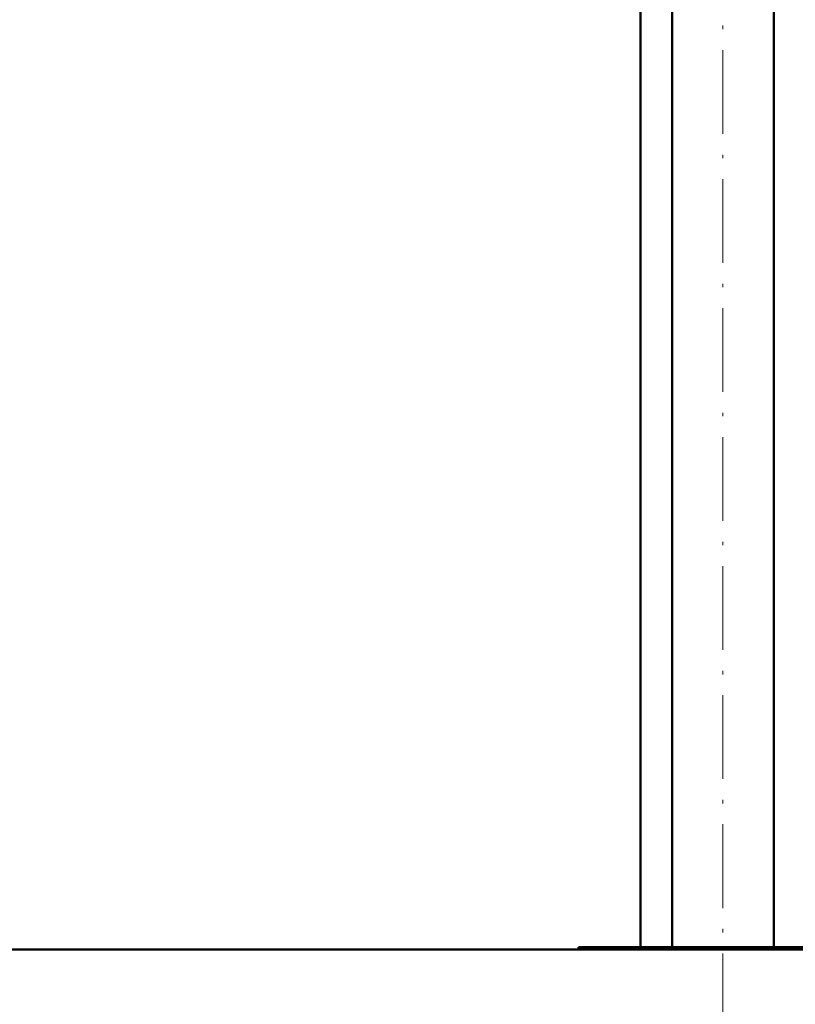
# Model space of a CAD drawing. Extents: x -2073 to 2460, y -1948 to 865.
# Tile 46 of 83: x -28 to 83, y -367 to -226. Entities that reach past the tile are written whole.
import ezdxf

# ---------------------------------------------------------------- set-up
doc = ezdxf.new("R2010")
doc.units = 0
doc.linetypes.add('DASHDOT', pattern=[18.5, 12, -3, 0.5, -3])

msp = doc.modelspace()

# ---------------------------------------------------------------- linework, layer by layer
at = {"color": 7, "linetype": 'DASHDOT', "lineweight": 18}
msp.add_line((73.03, -408.52), (73.03, 190.28), dxfattribs=at)
at = {"color": 7, "lineweight": 50}
for p, q in [((65.73, -358.62), (65.73, 93.38)), ((80.33, -358.62), (80.33, 93.38)), ((61.22, -358.62), (61.22, 77.38)), ((52.31, -358.97), (-86.48, -358.97)), ((-86.48, -358.97), (379.62, -358.97)), ((54.61, -358.62), (52.32, -358.62)), ((52.32, -358.62), (52.32, -358.97)), ((56.95, -358.62), (54.61, -358.62)), ((74.32, -358.62), (56.95, -358.62)), ((87.4, -358.62), (74.32, -358.62))]:
    msp.add_line(p, q, dxfattribs=at)
at = {"color": 7, "lineweight": 18}
for p, q in [((56.95, -358.62), (56.95, -358.97)), ((74.32, -358.62), (74.32, -358.97))]:
    msp.add_line(p, q, dxfattribs=at)

doc.saveas('drawing.dxf')
